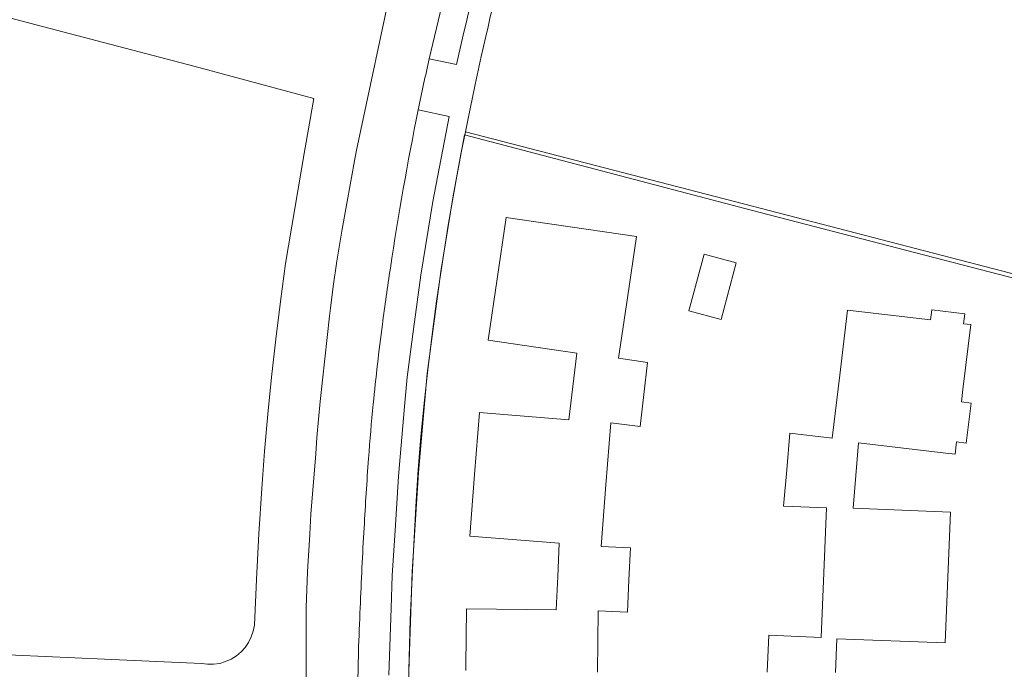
# Model space of a CAD drawing. Header units: metres. Extents: x 237319 to 238937, y 510065 to 511489.
# Tile 76 of 176: x 237806 to 237894, y 511168 to 511226. Entities that reach past the tile are written whole.
import ezdxf

# ---------------------------------------------------------------- set-up
doc = ezdxf.new("R2010")
doc.units = ezdxf.units.M
for name, color, linetype, lineweight in [('B-WE-FV-GELEIDING_WILDRASTER-G', 252, 'Continuous', 18), ('B-WE-KG-GRENS_PERCEEL-GV', 252, 'Continuous', 18), ('B-WE-OG-TERREIN_ERF-GV', 252, 'Continuous', 18), ('B-WE-VH-OPENVERHARDING-GV', 252, 'Continuous', 18)]:
    doc.layers.add(name, color=color, linetype=linetype, lineweight=lineweight)

# ---------------------------------------------------------------- blocks, each defined once
blk = doc.blocks.new('brk-2025')
at = {"layer": 'B-WE-KG-GRENS_PERCEEL-GV', "flags": 128}
for points in [[(237792.188, 511229.7), (237807.654, 511225.6), (237821.311, 511222.014), (237832.167, 511219.112), (237831.277, 511214.149), (237830.425, 511209.178), (237829.611, 511204.202), (237829.143, 511200.79), (237828.717, 511197.372), (237828.334, 511193.949), (237828, 511190.603), (237827.707, 511187.254), (237827.454, 511183.901), (237827.186, 511179.79), (237826.965, 511175.675), (237826.791, 511171.559), (237826.688, 511171.017), (237826.512, 511170.493), (237826.266, 511169.999), (237825.954, 511169.544), (237825.583, 511169.135), (237825.16, 511168.781), (237824.691, 511168.489), (237824.188, 511168.263), (237823.658, 511168.109), (237823.111, 511168.028), (237822.559, 511168.024), (237822.012, 511168.095), (237813.244, 511168.487), (237799.852, 511169.085)], [(237840.737, 511167.5), (237840.856, 511172.028), (237841.049, 511176.554), (237841.244, 511179.977), (237841.395, 511182.779), (237841.583, 511185.578), (237841.825, 511188.587), (237842.108, 511191.592), (237842.434, 511194.593), (237842.857, 511198.024), (237843.235, 511200.801), (237843.64, 511203.574), (237844.289, 511207.67), (237844.996, 511211.757), (237845.763, 511215.833), (237871.641, 511209.026), (237898.094, 511202.155)]]:
    blk.add_lwpolyline(points, dxfattribs=at)
blk = doc.blocks.new('bgt-2025')
at = {"layer": 'B-WE-OG-TERREIN_ERF-GV', "flags": 128}
for points in [[(237898.158, 511202.511), (237871.749, 511209.369), (237845.834, 511216.099), (237845.434, 511214.065), (237844.701, 511210.124), (237843.625, 511203.476), (237842.374, 511194.283), (237841.598, 511185.35), (237841.035, 511176.364), (237840.719, 511167.378), (237840.77, 511158.385), (237841.231, 511149.264), (237841.91, 511140.394), (237842.286, 511136.413), (237843.548, 511125.501), (237843.953, 511122.527), (237844.467, 511119.57), (237845.684, 511112.897), (237846.835, 511107.127), (237863.516, 511110.194), (237873.154, 511111.987), (237879.901, 511113.242), (237901.091, 511117.2)], [(237845.862, 511167.473), (237845.868, 511167.923), (237845.927, 511173.023), (237854.026, 511172.929), (237854.165, 511175.941), (237854.304, 511178.953), (237846.229, 511179.587), (237846.667, 511185.167), (237847.105, 511190.747), (237855.175, 511190.103), (237855.535, 511193.114), (237855.894, 511196.125), (237847.879, 511197.298), (237848.689, 511202.83), (237849.499, 511208.362), (237853.002, 511207.847), (237853.853, 511207.722), (237861.273, 511206.63), (237860.457, 511201.095), (237859.655, 511195.656), (237862.28, 511195.269), (237861.938, 511192.385), (237861.596, 511189.5), (237858.964, 511189.812), (237858.523, 511184.228), (237858.081, 511178.644), (237860.729, 511178.527), (237860.601, 511175.636), (237860.474, 511172.745), (237857.827, 511172.861), (237857.761, 511167.321)], [(237873.078, 511167.317), (237873.217, 511170.65), (237877.955, 511170.435), (237878.192, 511176.292), (237878.428, 511182.149), (237874.551, 511182.305), (237874.835, 511185.591), (237875.118, 511188.876), (237878.942, 511188.423), (237879.618, 511194.128), (237880.312, 511199.99), (237887.829, 511199.115), (237887.933, 511200.009), (237890.913, 511199.661), (237890.804, 511198.766), (237891.441, 511198.686), (237890.742, 511192.833), (237890.608, 511191.716), (237891.482, 511191.612), (237891.049, 511187.988), (237890.175, 511188.092), (237890.042, 511186.98), (237889.197, 511187.081), (237881.304, 511188.025), (237881.072, 511185.067), (237880.84, 511182.108), (237888.9, 511181.775), (237889.633, 511181.745), (237889.39, 511175.852), (237889.147, 511169.959), (237879.353, 511170.315), (237879.226, 511167.291)]]:
    blk.add_lwpolyline(points, dxfattribs=at)
blk.add_lwpolyline([(237870.282, 511204.272), (237868.909, 511199.156), (237866.013, 511199.939), (237867.396, 511205.052)], close=True, dxfattribs=at)
at = {"layer": 'B-WE-VH-OPENVERHARDING-GV', "flags": 128}
for points in [[(237839.412, 511230.426), (237836.013, 511214.447), (237835.891, 511213.805), (237834.721, 511207.291), (237834.235, 511204.415), (237833.91, 511202.143), (237833.653, 511200.167), (237833.558, 511199.441), (237832.727, 511191.742), (237832.436, 511188.491), (237832.321, 511187.036), (237831.89, 511181.571), (237831.786, 511179.775), (237831.589, 511176.379), (237831.464, 511173.165), (237831.421, 511157.431)], [(237842.564, 511222.69), (237844.202, 511229.498), (237845.457, 511234.357), (237846.869, 511239.438), (237848.048, 511243.459), (237850.803, 511252.071), (237852.275, 511256.67), (237852.891, 511258.366)], [(237845.707, 511225.084), (237845.045, 511222.168), (237842.564, 511222.69)], [(237847.966, 511101.697), (237847.396, 511104.364), (237846.835, 511107.127), (237845.684, 511112.897), (237844.467, 511119.57), (237843.953, 511122.527), (237843.548, 511125.501), (237842.286, 511136.413), (237841.91, 511140.394), (237841.231, 511149.264), (237840.77, 511158.385), (237840.719, 511167.378), (237841.035, 511176.364), (237841.598, 511185.35), (237842.374, 511194.283), (237843.625, 511203.476), (237844.701, 511210.124), (237845.434, 511214.065), (237845.834, 511216.099), (237846.046, 511217.13), (237846.709, 511220.357), (237847.269, 511222.904)], [(237841.58, 511218.074), (237844.372, 511217.484), (237842.896, 511209.795), (237841.82, 511203.147), (237841.158, 511198.282), (237840.569, 511193.954), (237840.337, 511191.287), (237839.793, 511185.021), (237839.486, 511180.116), (237839.23, 511176.035), (237839.127, 511173.102), (237838.914, 511167.049)], [(237838.914, 511167.049), (237839.127, 511173.102), (237839.23, 511176.035), (237839.486, 511180.116), (237839.793, 511185.021), (237840.337, 511191.287), (237840.569, 511193.954), (237841.158, 511198.282), (237841.82, 511203.147), (237842.896, 511209.795), (237844.372, 511217.484)], [(237844.372, 511217.484), (237841.58, 511218.074)]]:
    blk.add_lwpolyline(points, dxfattribs=at)
at = {"layer": 'B-WE-VH-OPENVERHARDING-GV'}
for points in [[(237849.115, 511238.093, 0.014916), (237845.707, 511225.084)], [(237847.269, 511222.904, -0.016574), (237850.884, 511237.069)], [(237841.58, 511218.074, -0.004321), (237842.564, 511222.69)], [(237842.564, 511222.69, 0.004321), (237841.58, 511218.074)], [(237841.58, 511218.074, 0.013361), (237839.061, 511203.787)], [(237839.061, 511203.787, -0.013361), (237841.58, 511218.074)], [(237839.061, 511203.787, 0.005526), (237838.339, 511198.694)], [(237838.339, 511198.694, -0.005526), (237839.061, 511203.787)], [(237838.339, 511198.694, 0.007791), (237837.517, 511191.512)], [(237837.517, 511191.512, -0.007791), (237838.339, 511198.694)], [(237837.517, 511191.512, 0.005307), (237837.085, 511186.601)], [(237837.085, 511186.601, -0.005307), (237837.517, 511191.512)], [(237837.085, 511186.601, 0.003031), (237836.69, 511180.336)], [(237836.69, 511180.336, -0.003031), (237837.085, 511186.601)], [(237836.69, 511180.336, 0.003615), (237836.334, 511173.134)], [(237836.334, 511173.134, -0.003615), (237836.69, 511180.336)], [(237836.334, 511173.134, 0.002001), (237836.182, 511169.142)], [(237836.182, 511169.142, -0.002001), (237836.334, 511173.134)], [(237836.182, 511169.142, 0.00974), (237836.126, 511161.955)], [(237836.126, 511161.955, -0.00974), (237836.182, 511169.142)]]:
    blk.add_lwpolyline(points, format="xyb", dxfattribs=at)
at = {"layer": 'B-WE-KG-GRENS_PERCEEL-GV'}
blk.add_blockref('brk-2025', (0, 0), dxfattribs=at)

msp = doc.modelspace()

# ---------------------------------------------------------------- block references
at = {"layer": 'B-WE-FV-GELEIDING_WILDRASTER-G'}
msp.add_blockref('bgt-2025', (0, 0), dxfattribs=at)

doc.saveas('drawing.dxf')
